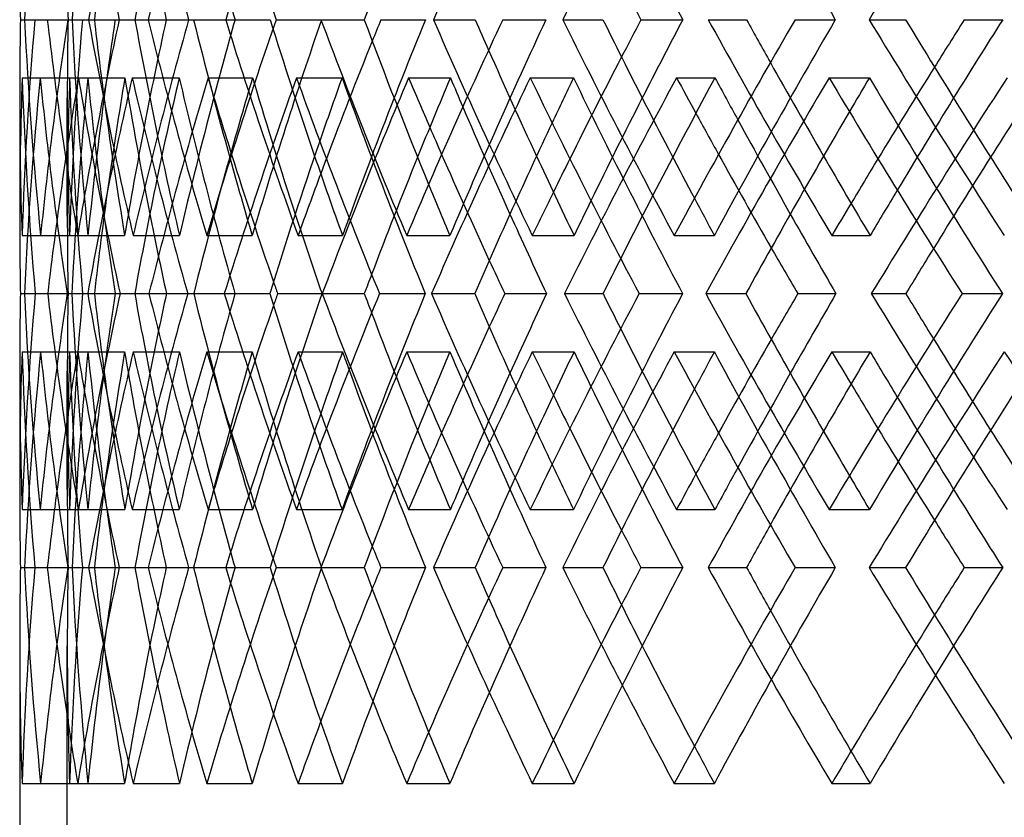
# Model space of a CAD drawing. Header units: millimetres. Extents: x -320 to 320, y -210 to 303.
# Tile 3 of 17: x -219 to -167, y 5 to 47. Entities that reach past the tile are written whole.
import ezdxf

# ---------------------------------------------------------------- set-up
doc = ezdxf.new("R2010")
doc.units = ezdxf.units.MM
doc.layers.add('HIDDEN', color=7, linetype='Continuous')
doc.layers.add('THICK', color=7, linetype='Continuous')

msp = doc.modelspace()

# ---------------------------------------------------------------- linework, layer by layer
at = {"layer": 'HIDDEN'}
for p, q in [((-218.494, 46.85), (-216.003, 46.85)), ((-217.955, 46.85), (-216.211, 46.85)), ((-217.955, 46.85), (-215.453, 46.85)), ((-216.224, 46.85), (-214.83, 46.85)), ((-215.133, 46.85), (-212.698, 46.85)), ((-213.528, 46.85), (-211.059, 46.85)), ((-209.877, 46.85), (-209.615, 46.85)), ((-207.933, 46.85), (-205.597, 46.85)), ((-205.289, 46.85), (-202.898, 46.85)), ((-197.023, 46.85), (-194.827, 46.85)), ((-193.388, 46.85), (-191.117, 46.85)), ((-182.597, 46.85), (-180.581, 46.85)), ((-178.035, 46.85), (-175.925, 46.85)), ((-218.62, 43.802), (-216.127, 43.802)), ((-217.674, 43.802), (-215.17, 43.802)), ((-215.665, 43.802), (-213.228, 43.802)), ((-212.844, 43.802), (-210.373, 43.802)), ((-208.861, 43.802), (-206.523, 43.802)), ((-204.215, 43.802), (-201.822, 43.802)), ((-198.33, 43.802), (-196.133, 43.802)), ((-191.942, 43.802), (-189.67, 43.802)), ((-184.26, 43.802), (-182.243, 43.802)), ((-176.244, 43.802), (-174.132, 43.802)), ((-216.25, 36.54), (-216.25, 42.74)), ((-218.628, 35.514), (-216.129, 35.514)), ((-217.651, 35.514), (-215.164, 35.514)), ((-215.703, 35.514), (-213.238, 35.514)), ((-212.791, 35.514), (-210.359, 35.514)), ((-208.929, 35.514), (-206.541, 35.514)), ((-204.133, 35.514), (-201.8, 35.514)), ((-198.426, 35.514), (-196.158, 35.514)), ((-191.833, 35.514), (-189.64, 35.514)), ((-184.383, 35.514), (-182.275, 35.514)), ((-176.109, 35.514), (-174.096, 35.514)), ((-218.716, 32.467), (-216.211, 32.467)), ((-217.935, 32.467), (-215.448, 32.467)), ((-217.277, 32.467), (-214.828, 32.467)), ((-216.252, 32.467), (-216.006, 32.467)), ((-216.252, 32.467), (-213.736, 32.467)), ((-213.477, 32.467), (-212.71, 32.467)), ((-211.961, 32.467), (-209.612, 32.467)), ((-209.929, 32.467), (-207.446, 32.467)), ((-202.862, 32.467), (-200.655, 32.467)), ((-199.86, 32.467), (-197.455, 32.467)), ((-190.144, 32.467), (-188.117, 32.467)), ((-186.224, 32.467), (-183.94, 32.467)), ((-174.032, 32.467), (-172.222, 32.467)), ((-169.265, 32.467), (-167.143, 32.467)), ((-218.628, 29.419), (-216.129, 29.419)), ((-217.651, 29.419), (-215.164, 29.419)), ((-215.703, 29.419), (-213.238, 29.419)), ((-212.791, 29.419), (-210.359, 29.419)), ((-208.929, 29.419), (-206.541, 29.419)), ((-204.133, 29.419), (-201.8, 29.419)), ((-198.426, 29.419), (-196.158, 29.419)), ((-191.833, 29.419), (-189.64, 29.419)), ((-184.383, 29.419), (-182.275, 29.419)), ((-176.109, 29.419), (-174.096, 29.419)), ((-216.25, 22.193), (-216.25, 28.393)), ((-218.62, 21.131), (-216.127, 21.131)), ((-217.674, 21.131), (-215.17, 21.131)), ((-215.665, 21.131), (-213.228, 21.131)), ((-212.844, 21.131), (-210.373, 21.131)), ((-208.861, 21.131), (-206.523, 21.131)), ((-204.215, 21.131), (-201.822, 21.131)), ((-198.33, 21.131), (-196.133, 21.131)), ((-191.942, 21.131), (-189.67, 21.131)), ((-184.26, 21.131), (-182.243, 21.131)), ((-176.244, 21.131), (-174.132, 21.131)), ((-218.494, 18.083), (-216.003, 18.083)), ((-217.955, 18.083), (-216.211, 18.083)), ((-217.955, 18.083), (-215.453, 18.083)), ((-216.224, 18.083), (-214.83, 18.083)), ((-215.133, 18.083), (-212.698, 18.083)), ((-213.528, 18.083), (-211.059, 18.083)), ((-209.877, 18.083), (-209.615, 18.083)), ((-207.933, 18.083), (-205.597, 18.083)), ((-205.289, 18.083), (-202.898, 18.083)), ((-197.023, 18.083), (-194.827, 18.083)), ((-193.388, 18.083), (-191.117, 18.083)), ((-182.597, 18.083), (-180.581, 18.083)), ((-178.035, 18.083), (-175.925, 18.083)), ((-216.25, 3.2), (-216.25, 13.974)), ((-218.628, 6.748), (-216.129, 6.748)), ((-217.651, 6.748), (-215.164, 6.748)), ((-215.703, 6.748), (-213.238, 6.748)), ((-212.791, 6.748), (-210.359, 6.748)), ((-208.929, 6.748), (-206.541, 6.748)), ((-204.133, 6.748), (-201.8, 6.748)), ((-198.426, 6.748), (-196.158, 6.748)), ((-191.833, 6.748), (-189.64, 6.748)), ((-184.383, 6.748), (-182.275, 6.748)), ((-176.109, 6.748), (-174.096, 6.748))]:
    msp.add_line(p, q, dxfattribs=at)
for centre, major_axis, ratio, start_param, end_param in [((0, 58.186), (-162.236, -162.236), 0.904447, -0.83553, -0.783686), ((0, 58.186), (-160.382, -160.382), 0.904447, -0.83553, -0.783087), ((0, 58.186), (-171.675, -171.675), 0.789692, -0.902372, -0.850529), ((0, 58.186), (-165.14, 165.14), 0.845448, 0.868951, 0.921395), ((0, 58.186), (-171.675, 171.675), 0.789692, 0.902372, 0.954216), ((0, 58.186), (-169.713, -169.713), 0.789692, -0.902372, -0.849929), ((0, 58.186), (-180.347, -180.347), 0.686461, -0.969215, -0.917371), ((0, 58.186), (-188.213, -188.213), 0.592301, -1.036057, -0.984214), ((0, 58.186), (-189.64, 189.64), 0.548015, 1.069478, 1.121922), ((0, 58.186), (-155.446, -155.446), 0.967125, -0.768688, -0.749665), ((0, 35.514), (-162.236, 162.236), 0.904447, 0.783686, 0.83553), ((0, 35.514), (-162.236, -162.236), 0.904447, -0.887373, -0.83553), ((0, 35.514), (-155.446, 155.446), 0.967125, 0.749665, 0.768688), ((0, 35.514), (-155.446, -155.446), 0.967125, -0.854552, -0.802109), ((0, 35.514), (-160.382, 160.382), 0.904447, 0.783087, 0.83553), ((0, 35.514), (-171.675, 171.675), 0.789692, 0.850529, 0.902372), ((0, 35.514), (-165.14, -165.14), 0.845448, -0.921395, -0.868951), ((0, 35.514), (-171.675, -171.675), 0.789692, -0.954216, -0.902372), ((0, 35.514), (-169.713, 169.713), 0.789692, 0.849929, 0.902372), ((0, 35.514), (-180.347, 180.347), 0.686461, 0.917371, 0.969215), ((0, 35.514), (-174.096, -174.096), 0.736805, -0.988237, -0.935794), ((0, 35.514), (-188.213, 188.213), 0.592301, 0.984214, 1.036057), ((0, 35.514), (-182.275, -182.275), 0.638376, -1.055079, -1.002636), ((0, 35.514), (-195.238, 195.238), 0.505323, 1.051056, 1.1029), ((0, 35.514), (-189.64, -189.64), 0.548015, -1.121922, -1.069478), ((0, 35.514), (-178.285, 178.285), 0.686461, 0.918941, 0.949895), ((0, 35.514), (-180.347, -180.347), 0.686461, -1.015928, -0.987666), ((0, 35.514), (-186.062, 186.062), 0.592301, 0.990998, 1.016737), ((0, 35.514), (-188.213, -188.213), 0.592301, -1.078939, -1.054508), ((0, 35.514), (-193.007, 193.007), 0.505323, 1.060862, 1.08358), ((0, 35.514), (-195.238, -195.238), 0.505323, -1.143368, -1.121351), ((0, 58.186), (-162.236, -162.236), 0.904447, -0.76973, -0.735266), ((0, 29.419), (-162.236, 162.236), 0.904447, 0.76973, 0.821597), ((0, 58.186), (-171.675, -171.675), 0.789692, -0.836573, -0.784527), ((0, 58.186), (-160.382, -160.382), 0.904447, -0.768968, -0.735266), ((0, 29.419), (-160.382, 160.382), 0.904447, 0.768968, 0.821436), ((0, 29.419), (-155.446, -155.446), 0.967125, -0.86867, -0.816202), ((0, 29.419), (-171.675, 171.675), 0.789692, 0.836573, 0.88844), ((0, 58.186), (-155.446, 155.446), 0.967125, 0.86867, 0.921323), ((0, 35.514), (-160.382, -160.382), 0.904447, -0.873383, -0.83553), ((0, 58.186), (-169.713, -169.713), 0.789692, -0.835811, -0.783158), ((0, 29.419), (-169.713, 169.713), 0.789692, 0.835811, 0.868951), ((0, 58.186), (-180.347, -180.347), 0.686461, -0.903415, -0.851369), ((0, 29.419), (-165.14, -165.14), 0.845448, -0.935513, -0.910815), ((0, 58.186), (-165.14, 165.14), 0.845448, 0.935513, 0.988165), ((0, 29.419), (-180.347, 180.347), 0.686461, 0.903415, 0.921408), ((0, 29.419), (-178.285, 178.285), 0.686461, 0.904124, 0.935794), ((0, 29.419), (-174.096, -174.096), 0.736805, -1.002355, -0.98694), ((0, 58.186), (-188.213, -188.213), 0.592301, -0.970257, -0.918212), ((0, 58.186), (-174.096, 174.096), 0.736805, 1.002355, 1.055008), ((0, 29.419), (-188.213, 188.213), 0.592301, 0.970257, 0.982168), ((0, 29.419), (-182.275, -182.275), 0.638376, -1.069198, -1.058253), ((0, 58.186), (-195.238, -195.238), 0.505323, -1.0371, -0.985054), ((0, 58.186), (-182.275, 182.275), 0.638376, 1.069198, 1.12185), ((0, 29.419), (-195.238, 195.238), 0.505323, 1.0371, 1.045657), ((0, 29.419), (-189.64, -189.64), 0.548015, -1.13604, -1.127803), ((0, 58.186), (-189.64, 189.64), 0.548015, 1.13604, 1.188692), ((0, 58.186), (-201.392, -201.392), 0.424037, -1.103942, -1.051897), ((0, 35.514), (-165.14, 165.14), 0.845448, 0.834656, 0.868951), ((0, 35.514), (-155.446, 155.446), 0.967125, 0.768688, 0.802109), ((0, 35.514), (-169.713, -169.713), 0.789692, -0.935794, -0.902372), ((0, 35.514), (-178.285, -178.285), 0.686461, -1.002636, -0.973585), ((0, 35.514), (-186.062, -186.062), 0.592301, -1.069478, -1.044536), ((0, 35.514), (-193.007, -193.007), 0.505323, -1.136321, -1.113924), ((0, 29.419), (-186.062, 186.062), 0.592301, 0.976561, 1.002636), ((0, 29.419), (-193.007, 193.007), 0.505323, 1.046578, 1.069478), ((0, 58.186), (-178.285, -178.285), 0.686461, -0.883321, -0.850001), ((0, 35.514), (-174.096, 174.096), 0.736805, 0.917155, 0.935794), ((0, 29.419), (-180.347, 180.347), 0.686461, 0.921853, 0.952435), ((0, 58.186), (-186.062, -186.062), 0.592301, -0.950163, -0.921559), ((0, 29.419), (-188.213, 188.213), 0.592301, 0.988696, 1.014132), ((0, 58.186), (-193.007, -193.007), 0.505323, -1.017006, -0.992285), ((0, 29.419), (-195.238, 195.238), 0.505323, 1.055538, 1.077992), ((0, 58.186), (-199.091, -199.091), 0.424037, -1.083848, -1.061571), ((0, 35.514), (-180.347, -180.347), 0.686461, -0.984054, -0.969215), ((0, 35.514), (-182.275, 182.275), 0.638376, 0.990178, 1.002636), ((0, 35.514), (-188.213, -188.213), 0.592301, -1.046485, -1.036057), ((0, 35.514), (-189.64, 189.64), 0.548015, 1.060423, 1.069478), ((0, 35.514), (-195.238, -195.238), 0.505323, -1.110655, -1.1029), ((0, 58.186), (-160.382, -160.382), 0.904447, -0.735266, -0.716316), ((0, 35.514), (-162.236, -162.236), 0.904447, -0.821597, -0.76973), ((0, 6.748), (-171.675, 171.675), 0.789692, 0.784527, 0.836573), ((0, 6.748), (-160.382, 160.382), 0.904447, 0.716316, 0.735266), ((0, 35.514), (-160.382, -160.382), 0.904447, -0.821436, -0.768968), ((0, 35.514), (-155.446, 155.446), 0.967125, 0.816202, 0.86867), ((0, 35.514), (-171.675, -171.675), 0.789692, -0.88844, -0.836573), ((0, 6.748), (-155.446, -155.446), 0.967125, -0.921323, -0.86867), ((0, 6.748), (-169.713, 169.713), 0.789692, 0.783158, 0.835811), ((0, 6.748), (-180.347, 180.347), 0.686461, 0.851369, 0.903415), ((0, 6.748), (-165.14, -165.14), 0.845448, -0.988165, -0.935513), ((0, 6.748), (-178.285, 178.285), 0.686461, 0.850001, 0.883321), ((0, 6.748), (-188.213, 188.213), 0.592301, 0.918212, 0.970257), ((0, 6.748), (-174.096, -174.096), 0.736805, -1.055008, -1.002355), ((0, 6.748), (-195.238, 195.238), 0.505323, 0.985054, 1.0371), ((0, 6.748), (-182.275, -182.275), 0.638376, -1.12185, -1.069198), ((0, 6.748), (-189.64, -189.64), 0.548015, -1.188692, -1.13604), ((0, 6.748), (-201.392, 201.392), 0.424037, 1.051897, 1.103942), ((0, 35.514), (-180.347, -180.347), 0.686461, -0.952435, -0.921853), ((0, 6.748), (-186.062, 186.062), 0.592301, 0.921559, 0.950163), ((0, 35.514), (-188.213, -188.213), 0.592301, -1.014132, -0.988696), ((0, 6.748), (-193.007, 193.007), 0.505323, 0.992285, 1.017006), ((0, 35.514), (-195.238, -195.238), 0.505323, -1.077992, -1.055538), ((0, 6.748), (-199.091, 199.091), 0.424037, 1.061571, 1.083848), ((0, 29.419), (-162.236, -162.236), 0.904447, -0.83553, -0.783686), ((0, 29.419), (-162.236, 162.236), 0.904447, 0.83553, 0.887373), ((0, 29.419), (-155.446, -155.446), 0.967125, -0.802109, -0.768688), ((0, 29.419), (-155.446, 155.446), 0.967125, 0.802109, 0.854552), ((0, 29.419), (-160.382, -160.382), 0.904447, -0.83553, -0.783087), ((0, 29.419), (-160.382, 160.382), 0.904447, 0.83553, 0.873383), ((0, 29.419), (-171.675, -171.675), 0.789692, -0.902372, -0.850529), ((0, 29.419), (-165.14, -165.14), 0.845448, -0.868951, -0.834656), ((0, 29.419), (-165.14, 165.14), 0.845448, 0.868951, 0.921395), ((0, 29.419), (-171.675, 171.675), 0.789692, 0.902372, 0.954216), ((0, 29.419), (-169.713, -169.713), 0.789692, -0.902372, -0.849929), ((0, 29.419), (-169.713, 169.713), 0.789692, 0.902372, 0.935794), ((0, 29.419), (-180.347, -180.347), 0.686461, -0.969215, -0.917371), ((0, 29.419), (-174.096, -174.096), 0.736805, -0.935794, -0.917155), ((0, 29.419), (-174.096, 174.096), 0.736805, 0.935794, 0.988237), ((0, 29.419), (-180.347, 180.347), 0.686461, 0.969215, 0.984054), ((0, 29.419), (-182.275, -182.275), 0.638376, -1.002636, -0.990178), ((0, 29.419), (-188.213, -188.213), 0.592301, -1.036057, -0.984214), ((0, 29.419), (-182.275, 182.275), 0.638376, 1.002636, 1.055079), ((0, 29.419), (-188.213, 188.213), 0.592301, 1.036057, 1.046485), ((0, 29.419), (-189.64, -189.64), 0.548015, -1.069478, -1.060423), ((0, 29.419), (-195.238, -195.238), 0.505323, -1.1029, -1.051056), ((0, 29.419), (-189.64, 189.64), 0.548015, 1.069478, 1.121922), ((0, 29.419), (-195.238, 195.238), 0.505323, 1.1029, 1.110655), ((0, 6.748), (-162.236, 162.236), 0.904447, 0.735266, 0.76973), ((0, 29.419), (-178.285, 178.285), 0.686461, 0.973585, 1.002636), ((0, 6.748), (-160.382, 160.382), 0.904447, 0.735266, 0.768968), ((0, 35.514), (-169.713, -169.713), 0.789692, -0.868951, -0.835811), ((0, 35.514), (-178.285, -178.285), 0.686461, -0.935794, -0.904124), ((0, 35.514), (-186.062, -186.062), 0.592301, -1.002636, -0.976561), ((0, 35.514), (-193.007, -193.007), 0.505323, -1.069478, -1.046578), ((0, 29.419), (-186.062, 186.062), 0.592301, 1.044536, 1.069478), ((0, 29.419), (-193.007, 193.007), 0.505323, 1.113924, 1.136321), ((0, 35.514), (-165.14, 165.14), 0.845448, 0.910815, 0.935513), ((0, 29.419), (-180.347, 180.347), 0.686461, 0.987666, 1.015928), ((0, 29.419), (-188.213, 188.213), 0.592301, 1.054508, 1.078939), ((0, 29.419), (-195.238, 195.238), 0.505323, 1.121351, 1.143368), ((0, 35.514), (-180.347, -180.347), 0.686461, -0.921408, -0.903415), ((0, 29.419), (-178.285, -178.285), 0.686461, -0.949895, -0.918941), ((0, 29.419), (-186.062, -186.062), 0.592301, -1.016737, -0.990998), ((0, 29.419), (-193.007, -193.007), 0.505323, -1.08358, -1.060862), ((0, 35.514), (-174.096, 174.096), 0.736805, 0.98694, 1.002355), ((0, 35.514), (-188.213, -188.213), 0.592301, -0.982168, -0.970257), ((0, 35.514), (-182.275, 182.275), 0.638376, 1.058253, 1.069198), ((0, 35.514), (-195.238, -195.238), 0.505323, -1.045657, -1.0371), ((0, 35.514), (-189.64, 189.64), 0.548015, 1.127803, 1.13604), ((0, 29.419), (-155.446, -155.446), 0.967125, -0.768688, -0.749665), ((0, 6.748), (-162.236, 162.236), 0.904447, 0.783686, 0.83553), ((0, 6.748), (-162.236, -162.236), 0.904447, -0.887373, -0.83553), ((0, 6.748), (-155.446, 155.446), 0.967125, 0.749665, 0.768688), ((0, 6.748), (-155.446, -155.446), 0.967125, -0.854552, -0.802109), ((0, 6.748), (-160.382, 160.382), 0.904447, 0.783087, 0.83553), ((0, 6.748), (-171.675, 171.675), 0.789692, 0.850529, 0.902372), ((0, 6.748), (-165.14, -165.14), 0.845448, -0.921395, -0.868951), ((0, 6.748), (-171.675, -171.675), 0.789692, -0.954216, -0.902372), ((0, 6.748), (-169.713, 169.713), 0.789692, 0.849929, 0.902372), ((0, 6.748), (-180.347, 180.347), 0.686461, 0.917371, 0.969215), ((0, 6.748), (-174.096, -174.096), 0.736805, -0.988237, -0.935794), ((0, 6.748), (-178.285, 178.285), 0.686461, 0.918941, 0.969215), ((0, 6.748), (-188.213, 188.213), 0.592301, 0.984214, 1.036057), ((0, 6.748), (-182.275, -182.275), 0.638376, -1.055079, -1.002636), ((0, 6.748), (-195.238, 195.238), 0.505323, 1.051056, 1.1029), ((0, 6.748), (-189.64, -189.64), 0.548015, -1.121922, -1.069478), ((0, 6.748), (-180.347, -180.347), 0.686461, -1.015928, -0.969215), ((0, 6.748), (-186.062, 186.062), 0.592301, 0.990998, 1.036057), ((0, 6.748), (-188.213, -188.213), 0.592301, -1.078939, -1.036057), ((0, 6.748), (-193.007, 193.007), 0.505323, 1.060862, 1.1029), ((0, 6.748), (-195.238, -195.238), 0.505323, -1.143368, -1.1029), ((0, 6.748), (-160.382, -160.382), 0.904447, -0.873383, -0.83553), ((0, 6.748), (-155.446, 155.446), 0.967125, 0.768688, 0.802109), ((0, 6.748), (-165.14, 165.14), 0.845448, 0.834656, 0.868951), ((0, 6.748), (-169.713, -169.713), 0.789692, -0.935794, -0.902372), ((0, 6.748), (-178.285, -178.285), 0.686461, -1.002636, -0.969215), ((0, 6.748), (-186.062, -186.062), 0.592301, -1.069478, -1.036057), ((0, 6.748), (-193.007, -193.007), 0.505323, -1.136321, -1.1029), ((0, 6.748), (-174.096, 174.096), 0.736805, 0.917155, 0.935794), ((0, 6.748), (-182.275, 182.275), 0.638376, 0.990178, 1.002636), ((0, 6.748), (-189.64, 189.64), 0.548015, 1.060423, 1.069478)]:
    msp.add_ellipse(centre, major_axis=major_axis, ratio=ratio, start_param=start_param, end_param=end_param, dxfattribs=at)
at = {"layer": 'THICK'}
for p, q in [((-218.713, 46.85), (-217.955, 46.85)), ((-217.299, 46.85), (-214.83, 46.85)), ((-214.83, 46.85), (-213.733, 46.85)), ((-212.006, 46.85), (-209.615, 46.85)), ((-209.615, 46.85), (-207.442, 46.85)), ((-202.931, 46.85), (-200.66, 46.85)), ((-199.785, 46.85), (-197.449, 46.85)), ((-190.234, 46.85), (-188.124, 46.85)), ((-186.127, 46.85), (-183.932, 46.85)), ((-174.143, 46.85), (-172.231, 46.85)), ((-169.148, 46.85), (-167.133, 46.85)), ((-218.75, 42.824), (-218.75, 36.29)), ((-218.505, 32.467), (-216.252, 32.467)), ((-215.175, 32.467), (-212.71, 32.467)), ((-212.71, 32.467), (-211.045, 32.467)), ((-208.005, 32.467), (-205.617, 32.467)), ((-205.209, 32.467), (-202.876, 32.467)), ((-197.124, 32.467), (-194.856, 32.467)), ((-193.279, 32.467), (-191.086, 32.467)), ((-182.725, 32.467), (-180.617, 32.467)), ((-177.9, 32.467), (-175.887, 32.467)), ((-218.75, 28.644), (-218.75, 22.11)), ((-218.713, 18.083), (-217.955, 18.083)), ((-217.299, 18.083), (-214.83, 18.083)), ((-214.83, 18.083), (-213.733, 18.083)), ((-212.006, 18.083), (-209.615, 18.083)), ((-209.615, 18.083), (-207.442, 18.083)), ((-202.931, 18.083), (-200.66, 18.083)), ((-199.785, 18.083), (-197.449, 18.083)), ((-190.234, 18.083), (-188.124, 18.083)), ((-186.127, 18.083), (-183.932, 18.083)), ((-174.143, 18.083), (-172.231, 18.083)), ((-169.148, 18.083), (-167.133, 18.083)), ((-218.75, 14.057), (-218.75, -1.8))]:
    msp.add_line(p, q, dxfattribs=at)
for centre, major_axis, ratio, start_param, end_param in [((0, 58.186), (-167.049, 167.049), 0.845448, 0.868951, 0.920795), ((0, 58.186), (-176.109, -176.109), 0.736805, -0.935794, -0.88395), ((0, 58.186), (-176.109, 176.109), 0.736805, 0.935794, 0.987637), ((0, 58.186), (-191.833, -191.833), 0.548015, -1.069478, -1.017635), ((0, 58.186), (-198.426, -198.426), 0.464049, -1.136321, -1.084477), ((0, 58.186), (-182.275, -182.275), 0.638376, -0.990178, -0.950193), ((0, 58.186), (-157.243, -157.243), 0.967125, -0.768688, -0.750265), ((0, 58.186), (-165.14, -165.14), 0.845448, -0.834656, -0.816508), ((0, 58.186), (-169.713, 169.713), 0.789692, 0.935794, 0.954816), ((0, 58.186), (-186.062, 186.062), 0.592301, 1.069478, 1.088501), ((0, 58.186), (-188.213, 188.213), 0.592301, 1.078939, 1.087901), ((0, 35.514), (-157.243, 157.243), 0.967125, 0.750265, 0.768688), ((0, 35.514), (-157.243, -157.243), 0.967125, -0.853952, -0.802109), ((0, 35.514), (-167.049, 167.049), 0.845448, 0.817108, 0.868951), ((0, 35.514), (-167.049, -167.049), 0.845448, -0.920795, -0.868951), ((0, 35.514), (-165.14, 165.14), 0.845448, 0.816508, 0.834656), ((0, 35.514), (-160.382, -160.382), 0.904447, -0.887973, -0.873383), ((0, 35.514), (-176.109, 176.109), 0.736805, 0.88395, 0.935794), ((0, 35.514), (-174.096, 174.096), 0.736805, 0.88335, 0.917155), ((0, 35.514), (-176.109, -176.109), 0.736805, -0.987637, -0.935794), ((0, 35.514), (-169.713, -169.713), 0.789692, -0.954816, -0.935794), ((0, 35.514), (-178.285, 178.285), 0.686461, 0.916771, 0.918941), ((0, 35.514), (-184.383, 184.383), 0.638376, 0.950792, 1.002636), ((0, 35.514), (-182.275, 182.275), 0.638376, 0.950193, 0.990178), ((0, 35.514), (-180.347, -180.347), 0.686461, -1.021058, -1.015928), ((0, 35.514), (-178.285, -178.285), 0.686461, -1.021658, -1.002636), ((0, 35.514), (-184.383, -184.383), 0.638376, -1.054479, -1.002636), ((0, 35.514), (-186.062, 186.062), 0.592301, 0.983614, 0.990998), ((0, 35.514), (-191.833, 191.833), 0.548015, 1.017635, 1.069478), ((0, 35.514), (-189.64, 189.64), 0.548015, 1.017035, 1.060423), ((0, 35.514), (-188.213, -188.213), 0.592301, -1.087901, -1.078939), ((0, 35.514), (-186.062, -186.062), 0.592301, -1.088501, -1.069478), ((0, 35.514), (-191.833, -191.833), 0.548015, -1.121322, -1.069478), ((0, 35.514), (-193.007, 193.007), 0.505323, 1.050456, 1.060862), ((0, 35.514), (-198.426, 198.426), 0.464049, 1.084477, 1.136321), ((0, 35.514), (-196.158, 196.158), 0.464049, 1.083877, 1.129484), ((0, 35.514), (-195.238, -195.238), 0.505323, -1.154743, -1.143368), ((0, 35.514), (-193.007, -193.007), 0.505323, -1.155343, -1.136321), ((0, 29.419), (-157.243, -157.243), 0.967125, -0.867909, -0.816041), ((0, 58.186), (-157.243, 157.243), 0.967125, 0.867909, 0.919954), ((0, 29.419), (-167.049, -167.049), 0.845448, -0.934751, -0.882884), ((0, 58.186), (-167.049, 167.049), 0.845448, 0.934751, 0.986796), ((0, 29.419), (-176.109, -176.109), 0.736805, -1.001593, -0.949726), ((0, 58.186), (-178.285, -178.285), 0.686461, -0.902653, -0.883321), ((0, 29.419), (-178.285, 178.285), 0.686461, 0.902653, 0.904124), ((0, 58.186), (-176.109, 176.109), 0.736805, 1.001593, 1.053639), ((0, 58.186), (-186.062, -186.062), 0.592301, -0.969495, -0.950163), ((0, 29.419), (-184.383, -184.383), 0.638376, -1.068436, -1.016568), ((0, 29.419), (-186.062, 186.062), 0.592301, 0.969495, 0.976561), ((0, 58.186), (-184.383, 184.383), 0.638376, 1.068436, 1.120481), ((0, 58.186), (-193.007, -193.007), 0.505323, -1.036338, -1.017006), ((0, 29.419), (-191.833, -191.833), 0.548015, -1.135278, -1.083411), ((0, 29.419), (-193.007, 193.007), 0.505323, 1.036338, 1.046578), ((0, 58.186), (-191.833, 191.833), 0.548015, 1.135278, 1.187324), ((0, 58.186), (-199.091, -199.091), 0.424037, -1.10318, -1.083848), ((0, 35.514), (-157.243, 157.243), 0.967125, 0.768688, 0.802109), ((0, 29.419), (-195.238, 195.238), 0.505323, 1.045657, 1.055538), ((0, 29.419), (-189.64, -189.64), 0.548015, -1.127803, -1.083572), ((0, 29.419), (-182.275, -182.275), 0.638376, -1.058253, -1.01673), ((0, 29.419), (-188.213, 188.213), 0.592301, 0.982168, 0.988696), ((0, 29.419), (-174.096, -174.096), 0.736805, -0.98694, -0.949887), ((0, 29.419), (-180.347, 180.347), 0.686461, 0.921408, 0.921853), ((0, 35.514), (-178.285, 178.285), 0.686461, 0.949895, 0.969215), ((0, 35.514), (-180.347, -180.347), 0.686461, -0.987666, -0.984054), ((0, 35.514), (-186.062, 186.062), 0.592301, 1.016737, 1.036057), ((0, 35.514), (-188.213, -188.213), 0.592301, -1.054508, -1.046485), ((0, 35.514), (-193.007, 193.007), 0.505323, 1.08358, 1.1029), ((0, 35.514), (-195.238, -195.238), 0.505323, -1.121351, -1.110655), ((0, 29.419), (-165.14, -165.14), 0.845448, -0.910815, -0.883045), ((0, 35.514), (-193.007, -193.007), 0.505323, -1.113924, -1.1029), ((0, 35.514), (-186.062, -186.062), 0.592301, -1.044536, -1.036057), ((0, 58.186), (-162.236, -162.236), 0.904447, -0.735266, -0.717685), ((0, 29.419), (-169.713, 169.713), 0.789692, 0.868951, 0.888279), ((0, 29.419), (-178.285, 178.285), 0.686461, 0.935794, 0.955121), ((0, 35.514), (-178.285, -178.285), 0.686461, -0.973585, -0.969215), ((0, 29.419), (-186.062, 186.062), 0.592301, 1.002636, 1.021964), ((0, 29.419), (-193.007, 193.007), 0.505323, 1.069478, 1.088806), ((0, 29.419), (-195.238, 195.238), 0.505323, 1.077992, 1.088967), ((0, 58.186), (-199.091, -199.091), 0.424037, -1.061571, -1.050528), ((0, 29.419), (-188.213, 188.213), 0.592301, 1.014132, 1.022125), ((0, 58.186), (-193.007, -193.007), 0.505323, -0.992285, -0.983685), ((0, 29.419), (-180.347, 180.347), 0.686461, 0.952435, 0.955282), ((0, 58.186), (-186.062, -186.062), 0.592301, -0.921559, -0.916843), ((0, 6.748), (-162.236, 162.236), 0.904447, 0.717685, 0.735266), ((0, 35.514), (-157.243, 157.243), 0.967125, 0.816041, 0.867909), ((0, 6.748), (-157.243, -157.243), 0.967125, -0.919954, -0.867909), ((0, 35.514), (-167.049, 167.049), 0.845448, 0.882884, 0.934751), ((0, 6.748), (-167.049, -167.049), 0.845448, -0.986796, -0.934751), ((0, 35.514), (-165.14, 165.14), 0.845448, 0.883045, 0.910815), ((0, 35.514), (-169.713, -169.713), 0.789692, -0.888279, -0.868951), ((0, 35.514), (-176.109, 176.109), 0.736805, 0.949726, 1.001593), ((0, 35.514), (-174.096, 174.096), 0.736805, 0.949887, 0.98694), ((0, 35.514), (-180.347, -180.347), 0.686461, -0.955282, -0.952435), ((0, 35.514), (-178.285, -178.285), 0.686461, -0.955121, -0.935794), ((0, 6.748), (-176.109, -176.109), 0.736805, -1.053639, -1.001593), ((0, 6.748), (-186.062, 186.062), 0.592301, 0.916843, 0.921559), ((0, 35.514), (-184.383, 184.383), 0.638376, 1.016568, 1.068436), ((0, 35.514), (-182.275, 182.275), 0.638376, 1.01673, 1.058253), ((0, 35.514), (-188.213, -188.213), 0.592301, -1.022125, -1.014132), ((0, 35.514), (-186.062, -186.062), 0.592301, -1.021964, -1.002636), ((0, 6.748), (-184.383, -184.383), 0.638376, -1.120481, -1.068436), ((0, 6.748), (-193.007, 193.007), 0.505323, 0.983685, 0.992285), ((0, 35.514), (-191.833, 191.833), 0.548015, 1.083411, 1.135278), ((0, 35.514), (-189.64, 189.64), 0.548015, 1.083572, 1.127803), ((0, 35.514), (-195.238, -195.238), 0.505323, -1.088967, -1.077992), ((0, 35.514), (-193.007, -193.007), 0.505323, -1.088806, -1.069478), ((0, 6.748), (-191.833, -191.833), 0.548015, -1.187324, -1.135278), ((0, 6.748), (-199.091, 199.091), 0.424037, 1.050528, 1.061571), ((0, 29.419), (-157.243, -157.243), 0.967125, -0.802109, -0.768688), ((0, 29.419), (-157.243, 157.243), 0.967125, 0.802109, 0.853952), ((0, 29.419), (-167.049, -167.049), 0.845448, -0.868951, -0.817108), ((0, 29.419), (-167.049, 167.049), 0.845448, 0.868951, 0.920795), ((0, 29.419), (-176.109, -176.109), 0.736805, -0.935794, -0.88395), ((0, 29.419), (-176.109, 176.109), 0.736805, 0.935794, 0.987637), ((0, 29.419), (-178.285, -178.285), 0.686461, -0.969215, -0.949895), ((0, 29.419), (-184.383, -184.383), 0.638376, -1.002636, -0.950792), ((0, 29.419), (-178.285, 178.285), 0.686461, 0.969215, 0.973585), ((0, 29.419), (-184.383, 184.383), 0.638376, 1.002636, 1.054479), ((0, 29.419), (-186.062, -186.062), 0.592301, -1.036057, -1.016737), ((0, 29.419), (-191.833, -191.833), 0.548015, -1.069478, -1.017635), ((0, 29.419), (-186.062, 186.062), 0.592301, 1.036057, 1.044536), ((0, 29.419), (-191.833, 191.833), 0.548015, 1.069478, 1.121322), ((0, 29.419), (-193.007, -193.007), 0.505323, -1.1029, -1.08358), ((0, 29.419), (-198.426, -198.426), 0.464049, -1.136321, -1.084477), ((0, 29.419), (-193.007, 193.007), 0.505323, 1.1029, 1.113924), ((0, 29.419), (-198.426, 198.426), 0.464049, 1.136321, 1.188164), ((0, 29.419), (-196.158, -196.158), 0.464049, -1.129484, -1.083877), ((0, 29.419), (-189.64, -189.64), 0.548015, -1.060423, -1.017035), ((0, 29.419), (-195.238, 195.238), 0.505323, 1.110655, 1.121351), ((0, 29.419), (-188.213, 188.213), 0.592301, 1.046485, 1.054508), ((0, 29.419), (-182.275, -182.275), 0.638376, -0.990178, -0.950193), ((0, 29.419), (-180.347, 180.347), 0.686461, 0.984054, 0.987666), ((0, 29.419), (-174.096, -174.096), 0.736805, -0.917155, -0.88335), ((0, 6.748), (-178.285, 178.285), 0.686461, 0.883321, 0.902653), ((0, 35.514), (-180.347, -180.347), 0.686461, -0.921853, -0.921408), ((0, 6.748), (-186.062, 186.062), 0.592301, 0.950163, 0.969495), ((0, 35.514), (-188.213, -188.213), 0.592301, -0.988696, -0.982168), ((0, 6.748), (-193.007, 193.007), 0.505323, 1.017006, 1.036338), ((0, 35.514), (-195.238, -195.238), 0.505323, -1.055538, -1.045657), ((0, 6.748), (-199.091, 199.091), 0.424037, 1.083848, 1.10318), ((0, 35.514), (-193.007, -193.007), 0.505323, -1.046578, -1.036338), ((0, 35.514), (-186.062, -186.062), 0.592301, -0.976561, -0.969495), ((0, 29.419), (-157.243, -157.243), 0.967125, -0.768688, -0.750265), ((0, 29.419), (-165.14, -165.14), 0.845448, -0.834656, -0.816508), ((0, 29.419), (-169.713, 169.713), 0.789692, 0.935794, 0.954816), ((0, 29.419), (-178.285, 178.285), 0.686461, 1.002636, 1.021658), ((0, 29.419), (-186.062, 186.062), 0.592301, 1.069478, 1.088501), ((0, 29.419), (-193.007, 193.007), 0.505323, 1.136321, 1.155343), ((0, 29.419), (-160.382, 160.382), 0.904447, 0.873383, 0.887973), ((0, 35.514), (-178.285, -178.285), 0.686461, -0.904124, -0.902653), ((0, 29.419), (-193.007, -193.007), 0.505323, -1.060862, -1.050456), ((0, 29.419), (-195.238, 195.238), 0.505323, 1.143368, 1.154743), ((0, 29.419), (-186.062, -186.062), 0.592301, -0.990998, -0.983614), ((0, 29.419), (-188.213, 188.213), 0.592301, 1.078939, 1.087901), ((0, 29.419), (-180.347, 180.347), 0.686461, 1.015928, 1.021058), ((0, 29.419), (-178.285, -178.285), 0.686461, -0.918941, -0.916771), ((0, 6.748), (-157.243, 157.243), 0.967125, 0.750265, 0.768688), ((0, 6.748), (-157.243, -157.243), 0.967125, -0.853952, -0.802109), ((0, 6.748), (-167.049, 167.049), 0.845448, 0.817108, 0.868951), ((0, 6.748), (-167.049, -167.049), 0.845448, -0.920795, -0.868951), ((0, 6.748), (-165.14, 165.14), 0.845448, 0.816508, 0.834656), ((0, 6.748), (-160.382, -160.382), 0.904447, -0.887973, -0.873383), ((0, 6.748), (-176.109, 176.109), 0.736805, 0.88395, 0.935794), ((0, 6.748), (-174.096, 174.096), 0.736805, 0.88335, 0.917155), ((0, 6.748), (-176.109, -176.109), 0.736805, -0.987637, -0.935794), ((0, 6.748), (-169.713, -169.713), 0.789692, -0.954816, -0.935794), ((0, 6.748), (-178.285, 178.285), 0.686461, 0.916771, 0.918941), ((0, 6.748), (-184.383, 184.383), 0.638376, 0.950792, 1.002636), ((0, 6.748), (-182.275, 182.275), 0.638376, 0.950193, 0.990178), ((0, 6.748), (-180.347, -180.347), 0.686461, -1.021058, -1.015928), ((0, 6.748), (-178.285, -178.285), 0.686461, -1.021658, -1.002636), ((0, 6.748), (-184.383, -184.383), 0.638376, -1.054479, -1.002636), ((0, 6.748), (-186.062, 186.062), 0.592301, 0.983614, 0.990998), ((0, 6.748), (-191.833, 191.833), 0.548015, 1.017635, 1.069478), ((0, 6.748), (-189.64, 189.64), 0.548015, 1.017035, 1.060423), ((0, 6.748), (-188.213, -188.213), 0.592301, -1.087901, -1.078939), ((0, 6.748), (-186.062, -186.062), 0.592301, -1.088501, -1.069478), ((0, 6.748), (-191.833, -191.833), 0.548015, -1.121322, -1.069478), ((0, 6.748), (-193.007, 193.007), 0.505323, 1.050456, 1.060862), ((0, 6.748), (-198.426, 198.426), 0.464049, 1.084477, 1.136321), ((0, 6.748), (-196.158, 196.158), 0.464049, 1.083877, 1.129484), ((0, 6.748), (-195.238, -195.238), 0.505323, -1.154743, -1.143368), ((0, 6.748), (-193.007, -193.007), 0.505323, -1.155343, -1.136321), ((0, 6.748), (-157.243, 157.243), 0.967125, 0.768688, 0.802109)]:
    msp.add_ellipse(centre, major_axis=major_axis, ratio=ratio, start_param=start_param, end_param=end_param, dxfattribs=at)

doc.saveas('drawing.dxf')
